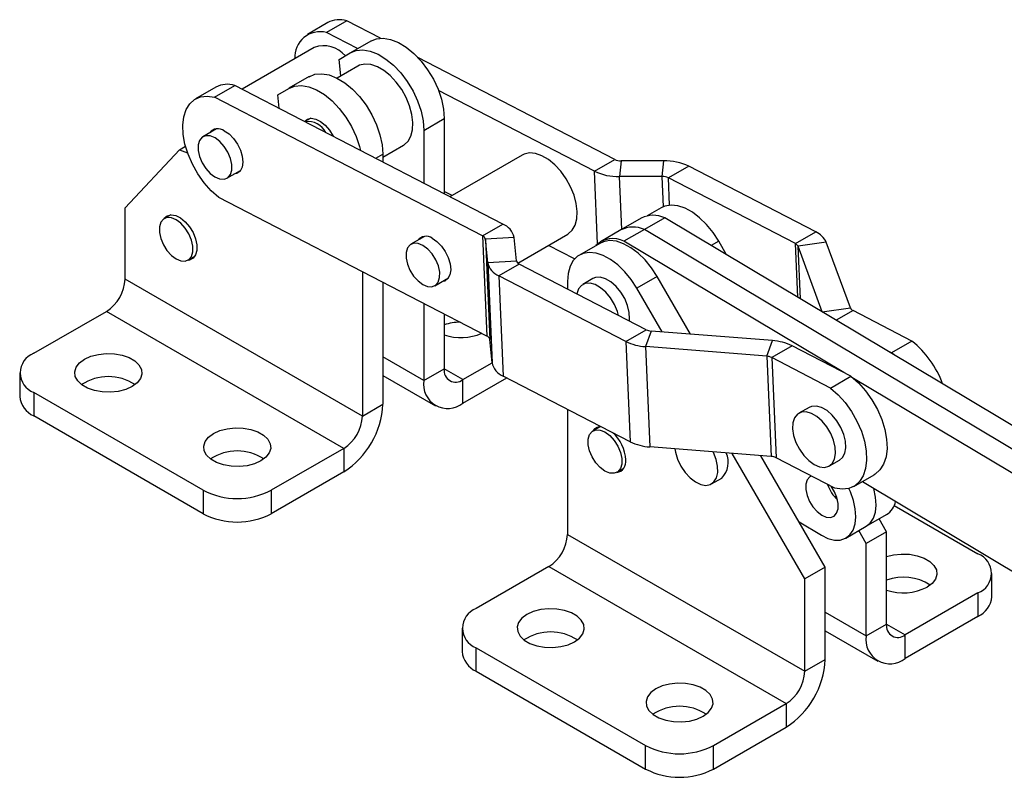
# Model space of a CAD drawing. Extents: x 43 to 342, y 12 to 285.
# Tile 1 of 38: x 45 to 148, y 21 to 100. Entities that reach past the tile are written whole.
import ezdxf

# ---------------------------------------------------------------- set-up
doc = ezdxf.new("R2010")
doc.units = 0
doc.layers.get('0').update_dxf_attribs({"linetype": 'CONTINUOUS'})

msp = doc.modelspace()

# ---------------------------------------------------------------- linework, layer by layer
at = {"color": 7, "linetype": 'CONTINUOUS'}
for p, q in [((76.995, 99.7933), (74.8736, 98.5687)), ((78.9765, 99.9875), (76.8552, 98.7628)), ((82.5004, 98.1637), (78.9765, 99.9875)), ((80.1097, 97.0784), (76.8552, 98.7628)), ((81.4813, 97.8702), (79.36, 96.6456)), ((75.5851, 97.2022), (68.065, 92.8609)), ((78.186, 95.9458), (79.3341, 96.6304)), ((78.376, 94.2445), (78.186, 95.9458)), ((106.927, 85.5216), (86.3938, 96.1486)), ((80.1311, 95.2577), (77.9662, 94.0079)), ((75.0723, 94.1703), (72.9509, 92.9457)), ((65.3277, 93.0579), (63.2064, 91.8333)), ((65.1879, 92.0275), (67.3092, 93.2521)), ((95.2597, 78.7862), (67.3092, 93.2521)), ((71.777, 92.2459), (72.9251, 92.9306)), ((104.8057, 84.2969), (88.5473, 92.7115)), ((93.1384, 77.5616), (65.1879, 92.0275)), ((71.9318, 90.8597), (71.777, 92.2459)), ((75.2329, 89.8176), (74.6242, 89.4662)), ((87.0249, 88.5541), (89.1462, 89.7787)), ((89.1462, 89.7787), (89.1462, 81.9503)), ((65.4061, 88.7135), (63.9884, 87.8951)), ((87.0249, 88.5541), (87.0249, 83.0482)), ((55.8671, 80.4604), (61.5256, 86.5257)), ((61.5256, 86.5257), (62.1679, 86.8965)), ((61.5256, 86.5257), (62.3879, 86.1986)), ((82.7371, 85.7639), (84.8932, 87.0086)), ((82.7371, 86.0788), (82.7371, 85.2673)), ((97.2643, 85.982), (89.7442, 81.6408)), ((104.8057, 84.2969), (106.927, 85.5216)), ((107.578, 85.3819), (107.4097, 83.7381)), ((112.0315, 85.381), (107.578, 85.3819)), ((111.8632, 83.7373), (112.0315, 85.381)), ((66.4882, 83.5648), (67.9059, 84.3833)), ((114.6355, 84.8222), (112.5142, 83.5976)), ((127.8835, 77.9656), (114.6355, 84.8222)), ((111.8632, 83.7373), (107.4097, 83.7381)), ((125.7622, 76.741), (112.5142, 83.5976)), ((89.9551, 81.7625), (89.1462, 82.1812)), ((93.595, 67.1049), (65.6445, 81.5708)), ((55.8671, 73.048), (55.8671, 80.4604)), ((111.7618, 80.4733), (110.303, 79.6312)), ((60.6311, 79.7524), (59.943, 79.3551)), ((109.6916, 79.3937), (107.5703, 78.169)), ((112.1292, 79.4354), (110.0079, 78.2108)), ((156.4021, 52.9848), (112.1292, 79.4354)), ((93.1384, 77.5616), (95.2597, 78.7862)), ((107.5703, 78.169), (105.449, 76.9444)), ((110.0079, 78.2108), (107.8866, 76.9862)), ((154.9619, 51.3533), (110.0079, 78.2108)), ((87.0853, 77.4934), (85.6675, 76.6749)), ((93.1384, 77.5616), (93.595, 67.1049)), ((96.4226, 77.3954), (93.4291, 77.2139)), ((93.6736, 74.7833), (93.4291, 77.2139)), ((93.4291, 77.2139), (93.8858, 66.7572)), ((96.6671, 74.9648), (96.4226, 77.3954)), ((96.8061, 74.7193), (102.0264, 77.7329)), ((118.5897, 75.5756), (117.7607, 77.011)), ((125.7622, 76.741), (127.8835, 77.9656)), ((102.7362, 75.1476), (100.0006, 76.5634)), ((105.3528, 76.7735), (103.2314, 75.5489)), ((130.8173, 63.2864), (107.8866, 76.9862)), ((128.9753, 76.8805), (126.0352, 76.4697)), ((128.5566, 69.6215), (126.0352, 76.4697)), ((131.4967, 70.0323), (128.9753, 76.8805)), ((62.4428, 75.0249), (63.1309, 75.4221)), ((93.6736, 74.7833), (96.6671, 74.9648)), ((93.6736, 74.7833), (94.1302, 64.3266)), ((96.9578, 74.6171), (94.8365, 73.3925)), ((110.2059, 67.7605), (96.9578, 74.6171)), ((80.6158, 58.7608), (55.8671, 73.048)), ((80.6158, 73.8223), (80.6158, 58.7608)), ((88.1673, 72.3447), (89.5851, 73.1631)), ((108.0846, 66.5359), (94.8365, 73.3925)), ((94.8365, 73.3925), (95.2931, 62.9358)), ((104.6438, 73.1023), (103.5832, 72.49)), ((111.3516, 73.3112), (109.2303, 72.0865)), ((114.8231, 67.3008), (111.3516, 73.3112)), ((82.7371, 72.7244), (82.7371, 59.9855)), ((101.9885, 72.8018), (101.9885, 72.0134)), ((111.8587, 67.5358), (109.2303, 72.0865)), ((87.0249, 70.5053), (87.0249, 62.4607)), ((128.5566, 69.6215), (131.4967, 70.0323)), ((46.3437, 65.3048), (53.9225, 69.6799)), ((78.6713, 55.3928), (53.9225, 69.6799)), ((89.1462, 69.4074), (89.1462, 63.6853)), ((137.9113, 66.5823), (131.7697, 69.761)), ((108.0846, 66.5359), (110.2059, 67.7605)), ((94.1302, 64.3266), (93.8858, 66.7572)), ((110.7163, 67.6264), (110.1264, 65.9992)), ((123.3639, 66.6238), (110.7163, 67.6264)), ((108.0846, 66.5359), (108.5412, 56.0792)), ((110.1264, 65.9992), (110.583, 55.5425)), ((122.7739, 64.9967), (110.1264, 65.9992)), ((122.7739, 64.9967), (123.3639, 66.6238)), ((125.4057, 66.0871), (123.2844, 64.8625)), ((131.5474, 62.9085), (125.4057, 66.0871)), ((135.79, 65.3577), (135.0599, 65.7356)), ((137.9113, 66.5823), (135.79, 65.3577)), ((122.7739, 64.9967), (123.2305, 54.54)), ((123.2844, 64.8625), (123.741, 54.4058)), ((129.4261, 61.6839), (123.2844, 64.8625)), ((136.0622, 65.1368), (135.79, 65.3577)), ((87.0249, 62.4607), (89.1462, 63.6853)), ((91.0907, 62.5624), (94.1311, 64.3176)), ((44.8792, 63.2637), (44.8792, 60.8141)), ((82.7371, 62.991), (88.216, 59.8281)), ((91.0907, 60.1128), (95.6557, 62.7481)), ((108.5412, 56.0792), (95.2931, 62.9358)), ((129.4261, 61.6839), (131.5474, 62.9085)), ((152.7945, 50.1562), (131.8196, 62.6876)), ((91.0907, 60.1128), (91.0907, 62.5624)), ((64.0213, 51.0176), (46.3437, 61.2227)), ((46.3437, 61.2227), (46.3437, 58.7731)), ((80.6158, 58.7608), (82.7371, 59.9855)), ((127.1843, 59.6621), (126.1236, 59.0498)), ((64.0213, 48.568), (46.3437, 58.7731)), ((101.9885, 59.4705), (101.9885, 46.4226)), ((105.3384, 57.6178), (104.6503, 57.2206)), ((123.2305, 54.54), (110.583, 55.5425)), ((78.6713, 55.3928), (71.0924, 51.0176)), ((78.6713, 55.3928), (78.6713, 52.9432)), ((126.7373, 41.7756), (119.1793, 54.8611)), ((128.8586, 43.0002), (122.1437, 54.6261)), ((129.8827, 51.2272), (123.741, 54.4058)), ((129.2984, 53.5504), (130.359, 54.1627)), ((78.6713, 52.9432), (71.0924, 48.568)), ((107.1501, 52.8904), (107.8382, 53.2876)), ((131.8642, 51.4214), (133.9855, 52.646)), ((117.0109, 51.6814), (118.0716, 52.2937)), ((132.742, 51.9281), (151.5117, 40.7143)), ((64.0213, 51.0176), (64.0213, 48.568)), ((71.0924, 51.0176), (71.0924, 48.568)), ((136.0631, 49.4328), (144.7911, 44.3943)), ((133.1472, 47.2619), (135.2685, 48.4865)), ((126.1376, 47.7112), (128.4644, 46.3211)), ((131.0259, 46.0373), (133.1472, 47.2619)), ((135.2677, 46.7), (134.4941, 48.0394)), ((101.9885, 46.4226), (126.7373, 32.1355)), ((133.1463, 45.4754), (132.3727, 46.8148)), ((135.2677, 46.7), (133.1463, 45.4754)), ((135.2677, 37.06), (135.2677, 46.7)), ((133.1463, 35.8353), (133.1463, 45.4754)), ((100.044, 43.0546), (92.4652, 38.6794)), ((100.044, 43.0546), (124.7927, 28.7674)), ((128.8586, 43.0002), (126.7373, 41.7756)), ((128.8586, 33.3601), (128.8586, 43.0002)), ((146.2555, 39.9036), (146.2555, 42.3532)), ((126.7373, 32.1355), (126.7373, 41.7756)), ((144.7911, 40.3122), (137.2122, 35.937)), ((144.7911, 40.3122), (144.7911, 37.8626)), ((133.1463, 35.8353), (135.2677, 37.06)), ((144.7911, 37.8626), (137.2122, 33.4874)), ((91.0007, 36.6384), (91.0007, 34.1888)), ((128.8586, 36.3656), (134.3374, 33.2027)), ((137.2122, 33.4874), (137.2122, 35.937)), ((92.4652, 34.5974), (110.1428, 24.3923)), ((92.4652, 32.1477), (92.4652, 34.5974)), ((126.7373, 32.1355), (128.8586, 33.3601)), ((92.4652, 32.1477), (110.1428, 21.9426)), ((117.2139, 24.3923), (124.7927, 28.7674)), ((124.7927, 28.7674), (124.7927, 26.3178)), ((117.2139, 21.9426), (124.7927, 26.3178)), ((110.1428, 21.9426), (110.1428, 24.3923)), ((117.2139, 21.9426), (117.2139, 24.3923))]:
    msp.add_line(p, q, dxfattribs=at)
at = {"color": 8, "linetype": 'CONTINUOUS'}
for p, q in [((81.9959, 85.6509), (82.7371, 86.0788)), ((105.1364, 76.7243), (104.8057, 84.2969)), ((107.6509, 78.2155), (107.4097, 83.7381)), ((112.0005, 80.5908), (111.8632, 83.7373)), ((112.6387, 80.7444), (112.5142, 83.5976)), ((117.7607, 77.011), (116.9604, 76.549)), ((126.0066, 71.1445), (125.7622, 76.741)), ((126.2747, 70.9843), (126.0352, 76.4697)), ((128.5566, 69.621), (128.5566, 69.6215)), ((131.7697, 69.761), (130.0164, 68.7488)), ((87.0249, 62.4607), (82.7371, 64.936)), ((91.0907, 62.5624), (89.1462, 63.685)), ((128.8586, 38.3106), (133.1463, 35.8353)), ((135.2677, 37.0596), (137.2122, 35.937))]:
    msp.add_line(p, q, dxfattribs=at)
at = {"color": 7, "linetype": 'CONTINUOUS', "flags": 128}
for points in [[(81.4555, 97.8551), (82.0778, 98.1043), (82.7853, 98.1643), (83.5544, 98.0333), (84.3598, 97.7155), (85.1751, 97.2215), (85.9732, 96.5674), (86.7279, 95.7749), (87.4142, 94.8701), (88.0095, 93.8828), (88.4943, 92.8457), (88.8524, 91.793), (89.0721, 90.7593), (89.1462, 89.7787)], [(79.3341, 96.6304), (79.9565, 96.8796), (80.6639, 96.9397), (81.4331, 96.8087), (82.2385, 96.4909), (83.0538, 95.9968), (83.8519, 95.3428), (84.6065, 94.5502), (85.2929, 93.6455), (85.8882, 92.6582), (86.373, 91.6211), (86.7311, 90.5684), (86.9508, 89.5346), (87.0249, 88.5541)], [(84.8932, 87.0086), (84.953, 87.0449), (85.3701, 87.4263), (85.6702, 87.9595), (85.8409, 88.6227), (85.8755, 89.3886), (85.7723, 90.2259), (85.5356, 91.1004), (85.1752, 91.9762), (84.7057, 92.8175), (84.1465, 93.5899), (83.5203, 94.2616), (82.8529, 94.8053), (82.1715, 95.1987), (81.504, 95.4256), (80.8779, 95.4768), (80.3186, 95.3501), (80.1311, 95.2577)], [(75.0464, 94.1552), (75.6688, 94.4044), (76.3762, 94.4645), (77.1453, 94.3335), (77.9508, 94.0157), (78.766, 93.5216), (79.5641, 92.8675), (80.3188, 92.075), (81.0051, 91.1702), (81.6005, 90.183), (82.0852, 89.1459), (82.4434, 88.0931), (82.6631, 87.0594), (82.7371, 86.0788)], [(72.9251, 92.9306), (73.5475, 93.1798), (74.2549, 93.2399), (75.024, 93.1089), (75.8295, 92.7911), (76.6447, 92.297), (77.4428, 91.6429), (78.1975, 90.8504), (78.8838, 89.9456), (79.4792, 88.9584), (79.9639, 87.9213), (80.322, 86.8685), (80.4239, 86.4645)], [(65.6445, 81.5708), (64.8578, 82.2662), (64.1212, 83.0914), (63.4585, 84.0197), (62.891, 85.0211), (62.4372, 86.0634), (62.1116, 87.1128), (61.9247, 88.1356), (61.8827, 89.0985), (61.9868, 89.9706), (62.2337, 90.7238), (62.6154, 91.3336), (63.1196, 91.7804), (63.73, 92.0498), (64.427, 92.133), (65.1879, 92.0275)], [(74.5806, 89.4888), (74.8708, 89.7223), (75.2799, 89.8196), (75.7516, 89.7409), (76.2511, 89.492), (76.7413, 89.0913), (77.1859, 88.5687), (77.5518, 87.9628), (77.5598, 87.9469)], [(66.2039, 88.5173), (66.7028, 88.1802), (67.1717, 87.7069), (67.5759, 87.1324), (67.8854, 86.4992), (68.0772, 85.8544), (68.1371, 85.2458), (68.0607, 84.7185), (67.8537, 84.3117), (67.5313, 84.0554), (67.1917, 83.971)], [(65.2273, 83.695), (65.7258, 83.4863), (66.1848, 83.4595), (66.5671, 83.6165), (66.8417, 83.9448), (66.9864, 84.4178), (66.9895, 84.997), (66.8508, 85.6356), (66.5814, 86.2818), (66.2031, 86.8834), (65.7468, 87.3915), (65.2492, 87.765), (64.7507, 87.9736), (64.2917, 88.0005), (63.9094, 87.8434), (63.6348, 87.5151), (63.4901, 87.0422), (63.487, 86.4629), (63.6257, 85.8243), (63.8951, 85.1781), (64.2734, 84.5765), (64.7297, 84.0685), (65.2273, 83.695)], [(102.0264, 77.7329), (102.0718, 77.7601), (102.4922, 78.1367), (102.7961, 78.6655), (102.9709, 79.3251), (103.0096, 80.0883), (102.9106, 80.9239), (102.6779, 81.7978), (102.3211, 82.6741), (101.8547, 83.517), (101.2978, 84.2919), (100.6733, 84.9672), (100.0068, 85.5152), (99.3254, 85.9134), (98.6571, 86.1455), (98.0293, 86.2022), (97.4676, 86.0809), (97.2643, 85.982)], [(117.7607, 77.011), (117.1707, 77.919), (116.5018, 78.7405), (115.776, 79.4486), (115.0169, 80.02), (114.2494, 80.4361), (113.4987, 80.6833), (112.7894, 80.7533), (112.1447, 80.644), (111.7618, 80.4733)], [(61.1929, 75.1486), (61.6909, 74.9438), (62.1486, 74.921), (62.5289, 75.082), (62.8009, 75.4137), (62.9427, 75.8894), (62.9427, 76.4704), (62.8009, 77.1097), (62.5289, 77.7556), (62.1486, 78.3556), (61.6909, 78.8612), (61.1929, 79.2314), (60.6949, 79.4362), (60.2372, 79.459), (59.8569, 79.2981), (59.5849, 78.9663), (59.4431, 78.4906), (59.4431, 77.9096), (59.5849, 77.2703), (59.8569, 76.6245), (60.2372, 76.0244), (60.6949, 75.5188), (61.1929, 75.1486)], [(59.9162, 79.339), (59.9531, 79.391), (60.2691, 79.6571), (60.6781, 79.7544), (61.1499, 79.6756), (61.6494, 79.4267), (62.1396, 79.0261), (62.5841, 78.5035), (62.95, 77.8976), (63.2102, 77.2534), (63.3453, 76.6187), (63.3453, 76.0406), (63.2102, 75.5618), (62.95, 75.218), (62.5841, 75.0346), (62.4154, 75.0097)], [(87.8831, 77.2971), (88.382, 76.9601), (88.8509, 76.4867), (89.2551, 75.9122), (89.5646, 75.2791), (89.7564, 74.6343), (89.8163, 74.0257), (89.7399, 73.4984), (89.5329, 73.0915), (89.2105, 72.8353), (88.8709, 72.7508)], [(111.3516, 73.3112), (110.7616, 74.2192), (110.0928, 75.0407), (109.3669, 75.7487), (108.6078, 76.3202), (107.8403, 76.7363), (107.0897, 76.9834), (106.3803, 77.0534), (105.7356, 76.9441), (105.3528, 76.7735)], [(86.9065, 72.4748), (87.405, 72.2662), (87.864, 72.2393), (88.2463, 72.3964), (88.5209, 72.7247), (88.6656, 73.1976), (88.6687, 73.7768), (88.53, 74.4154), (88.2606, 75.0617), (87.8823, 75.6632), (87.426, 76.1713), (86.9284, 76.5448), (86.4299, 76.7534), (85.9709, 76.7803), (85.5886, 76.6232), (85.314, 76.2949), (85.1693, 75.822), (85.1662, 75.2428), (85.3049, 74.6042), (85.5743, 73.9579), (85.9525, 73.3564), (86.4089, 72.8483), (86.9065, 72.4748)], [(109.2303, 72.0865), (108.6403, 72.9946), (107.9715, 73.8161), (107.2456, 74.5241), (106.4865, 75.0956), (105.719, 75.5117), (104.9683, 75.7588), (104.259, 75.8288), (103.6143, 75.7195), (103.0553, 75.4345), (102.6003, 74.9829), (102.2642, 74.3798), (102.058, 73.6447), (101.9885, 72.8018)], [(108.449, 68.6698), (108.4718, 68.8963), (108.4365, 69.5653), (108.2626, 70.2837), (107.961, 71.0065), (107.5508, 71.6882), (107.0577, 72.2859), (106.5126, 72.7622), (105.9498, 73.0871), (105.4047, 73.2401), (104.9116, 73.2118), (104.6438, 73.1023)], [(107.3184, 69.255), (107.2019, 69.6714), (106.9004, 70.3942), (106.4901, 71.0759), (105.997, 71.6736), (105.4519, 72.1499), (104.8891, 72.4748), (104.3441, 72.6278), (103.8509, 72.5995), (103.4407, 72.3914), (103.1391, 72.0168), (102.9667, 71.5072)], [(51.647, 64.6925), (52.3112, 64.9929), (53.0806, 65.1928), (53.9105, 65.2806), (54.7527, 65.2512), (55.5583, 65.1062), (56.2804, 64.8543), (56.877, 64.5098), (57.3135, 64.093), (57.5645, 63.628), (57.6155, 63.1417), (57.4634, 62.6626), (57.1171, 62.2185), (56.5967, 61.835), (55.9325, 61.5346), (55.1631, 61.3347), (54.3332, 61.2469), (53.491, 61.2763), (52.6854, 61.4212), (51.9633, 61.6732), (51.3667, 62.0177), (50.9302, 62.4345), (50.6792, 62.8995), (50.6282, 63.3857), (50.7803, 63.8649), (51.1266, 64.309), (51.647, 64.6925)], [(131.5474, 62.9085), (132.3341, 62.2131), (133.0707, 61.3879), (133.7334, 60.4596), (134.3009, 59.4581), (134.7547, 58.4159), (135.0803, 57.3664), (135.2672, 56.3437), (135.3092, 55.3807), (135.2051, 54.5086), (134.9582, 53.7555), (134.5765, 53.1457), (134.0723, 52.6989), (133.9855, 52.646)], [(129.4261, 61.6839), (130.2128, 60.9885), (130.9494, 60.1633), (131.6121, 59.235), (132.1795, 58.2335), (132.6334, 57.1912), (132.959, 56.1418), (133.1459, 55.1191), (133.1879, 54.1561), (133.0838, 53.284), (132.8369, 52.5309), (132.4552, 51.9211), (131.951, 51.4743), (131.3405, 51.2049), (130.6436, 51.1216), (129.8827, 51.2272)], [(130.359, 54.1627), (130.6672, 54.429), (130.9068, 54.8786), (131.0123, 55.4561), (130.977, 56.1251), (130.8031, 56.8435), (130.5015, 57.5663), (130.0913, 58.248), (129.5981, 58.8457), (129.053, 59.322), (128.4903, 59.6469), (127.9452, 59.8), (127.452, 59.7716), (127.1843, 59.6621)], [(127.711, 53.7076), (128.2693, 53.4667), (128.7926, 53.4039), (129.2478, 53.523), (129.6066, 53.8166), (129.8462, 54.2663), (129.9516, 54.8438), (129.9163, 55.5128), (129.7424, 56.2312), (129.4408, 56.954), (129.0306, 57.6357), (128.5375, 58.2334), (127.9924, 58.7097), (127.4296, 59.0346), (126.8845, 59.1876), (126.3914, 59.1593), (125.9811, 58.9512), (125.6796, 58.5766), (125.5057, 58.059), (125.4704, 57.4308), (125.5758, 56.7316), (125.8154, 56.0052), (126.1741, 55.2974), (126.6294, 54.6526), (127.1527, 54.1113), (127.711, 53.7076)], [(65.082, 56.9366), (65.7462, 57.237), (66.5156, 57.4369), (67.3455, 57.5247), (68.1878, 57.4953), (68.9933, 57.3504), (69.7154, 57.0984), (70.312, 56.754), (70.7485, 56.3371), (70.9995, 55.8721), (71.0505, 55.3859), (70.8984, 54.9068), (70.5521, 54.4626), (70.0317, 54.0792), (69.3676, 53.7788), (68.5981, 53.5788), (67.7682, 53.491), (66.926, 53.5205), (66.1204, 53.6654), (65.3984, 53.9174), (64.8017, 54.2618), (64.3652, 54.6786), (64.1142, 55.1437), (64.0633, 55.6299), (64.2153, 56.109), (64.5616, 56.5532), (65.082, 56.9366)], [(105.9002, 57.0968), (106.3982, 56.7266), (106.8559, 56.221), (107.2362, 55.621), (107.5082, 54.9752), (107.65, 54.3359), (107.65, 53.7548), (107.5082, 53.2792), (107.2362, 52.9474), (106.8559, 52.7865), (106.3982, 52.8093), (105.9002, 53.0141), (105.4021, 53.3843), (104.9445, 53.8899), (104.5642, 54.4899), (104.2922, 55.1358), (104.1504, 55.7751), (104.1504, 56.3561), (104.2922, 56.8318), (104.5642, 57.1635), (104.9445, 57.3245), (105.4021, 57.3017), (105.9002, 57.0968)], [(113.2026, 55.3349), (113.2604, 54.9861), (113.4778, 54.2612), (113.8174, 53.547), (114.2579, 52.8883), (114.7717, 52.3265), (115.3265, 51.897), (115.8873, 51.6268), (116.4191, 51.5327), (116.8882, 51.6207), (117.2654, 51.8854), (117.5268, 52.3099), (117.656, 52.8678), (117.645, 53.5239), (117.4944, 54.237), (117.2137, 54.9623), (117.1863, 55.0191)], [(127.4302, 52.4965), (127.2631, 52.4056), (126.9949, 52.0965), (126.8508, 51.6474), (126.8424, 51.0945), (126.9703, 50.4828), (127.2243, 49.8617), (127.5838, 49.2816), (128.0196, 48.7895), (128.4965, 48.4252)], [(128.4965, 48.4252), (128.9757, 48.2183), (129.4185, 48.1855), (129.7891, 48.3295), (130.0573, 48.6385), (130.2014, 49.0877), (130.2098, 49.6405), (130.0819, 50.2523), (129.8278, 50.8733), (129.4825, 51.4343)], [(128.4644, 46.3211), (129.1552, 45.9868), (129.8219, 45.8209), (130.4387, 45.8297), (130.9821, 46.0129), (131.4311, 46.3634), (131.7684, 46.8678), (131.9811, 47.5067), (132.0611, 48.2556), (132.0052, 49.0856), (131.8156, 49.9648), (131.4996, 50.8596), (131.3443, 51.2059)], [(133.1472, 47.2619), (133.5524, 47.588), (133.8897, 48.0924), (134.1024, 48.7313), (134.1824, 49.4802), (134.1265, 50.3102), (133.9369, 51.1895), (133.9283, 51.2194)], [(133.1472, 47.2619), (133.5524, 47.588), (133.8897, 48.0924), (134.1024, 48.7313), (134.1824, 49.4802), (134.1265, 50.3102), (133.9369, 51.1895), (133.9283, 51.2194)], [(135.2677, 44.1046), (135.9716, 44.2823), (136.8016, 44.3701), (137.6438, 44.3406), (138.4493, 44.1957), (139.1714, 43.9437), (139.768, 43.5993), (140.2045, 43.1825), (140.4556, 42.7174), (140.5065, 42.2312), (140.3544, 41.7521), (140.0081, 41.308), (139.4878, 40.9245)], [(102.7182, 35.2097), (103.2386, 35.5931), (103.5849, 36.0373), (103.7369, 36.5164), (103.686, 37.0026), (103.435, 37.4676), (102.9985, 37.8845), (102.4018, 38.2289), (101.6798, 38.4809), (100.8742, 38.6258), (100.032, 38.6552), (99.2021, 38.5674), (98.4326, 38.3675), (97.7685, 38.0671), (97.2481, 37.6837), (96.9018, 37.2395), (96.7497, 36.7604), (96.8007, 36.2742), (97.0517, 35.8091), (97.4882, 35.3923), (98.0848, 35.0479), (98.8069, 34.7959), (99.6124, 34.651), (100.4547, 34.6216), (101.2846, 34.7094), (102.054, 34.9093), (102.7182, 35.2097)], [(116.1532, 27.4538), (116.6736, 27.8372), (117.0199, 28.2814), (117.172, 28.7605), (117.121, 29.2467), (116.87, 29.7117), (116.4335, 30.1286), (115.8369, 30.473), (115.1148, 30.725), (114.3093, 30.8699), (113.467, 30.8993), (112.6371, 30.8115), (111.8677, 30.6116), (111.2035, 30.3112), (110.6831, 29.9278), (110.3368, 29.4836), (110.1847, 29.0045), (110.2357, 28.5183), (110.4867, 28.0533), (110.9232, 27.6364), (111.5198, 27.292), (112.2419, 27.04), (113.0475, 26.8951), (113.8897, 26.8657), (114.7196, 26.9535), (115.489, 27.1534), (116.1532, 27.4538)]]:
    msp.add_lwpolyline(points, dxfattribs=at)
at = {"color": 7, "linetype": 'CONTINUOUS'}
for centre, radius, start, end in [((78.2203, 97.4971), 2.6027, 73.108776, 118.085355), ((76.2064, 96.1925), 2.6509, 75.833945, 183.444218), ((76.5925, 94.458), 2.9232, 39.895422, 110.158459), ((66.553, 90.7617), 2.6027, 73.10858, 118.085529), ((74.9189, 87.344), 2.1389, 27.506863, 97.765123), ((65.5582, 87.6374), 1.0914, 53.724903, 142.537088), ((107.5478, 86.8278), 1.4463, 244.580049, 271.196189), ((112.1522, 79.5971), 5.7852, 64.580188, 91.196092), ((107.2889, 89.522), 5.7851, 244.580103, 271.196163), ((111.8933, 82.2913), 1.4463, 64.580227, 91.196091), ((110.953, 76.927), 2.7705, 64.878205, 117.084423), ((94.5471, 77.0088), 1.915, 11.649124, 68.15252), ((108.8317, 75.7024), 2.7705, 64.878205, 117.084423), ((87.2374, 76.4173), 1.0914, 53.724414, 142.537408), ((92.9603, 77.1172), 0.4787, 11.64906, 68.152609), ((106.7267, 74.7091), 2.5554, 63.006374, 134.436468), ((127.0097, 75.9946), 2.156, 24.259786, 66.090137), ((125.5438, 76.2483), 0.539, 24.259547, 66.090311), ((97.136, 75.0615), 0.4787, 191.6492, 248.152337), ((95.5491, 75.17), 1.915, 191.649203, 248.152386), ((51.6452, 73.2401), 4.2262, 302.605466, 357.394506), ((131.9881, 70.2537), 0.539, 204.259923, 246.090081), ((90.867, 62.9071), 5.6421, 90.630322, 107.758085), ((110.8, 68.9826), 1.3588, 244.074638, 266.472028), ((90.8842, 72.4964), 5.5485, 251.744816, 292.961508), ((93.4169, 66.6605), 0.4787, 11.649097, 68.152572), ((110.4609, 71.4243), 5.4354, 244.07473, 266.471916), ((123.0294, 61.1988), 5.4354, 64.074698, 86.471936), ((131.4262, 58.562), 10.3142, 20.199363, 51.041546), ((47.1183, 63.2637), 2.1831, 110.783341, 249.216733), ((122.6903, 63.6404), 1.3589, 64.074762, 86.471835), ((90.3316, 63.493), 1.2009, 170.786004, 309.203328), ((96.0057, 64.7132), 1.915, 191.649123, 248.152466), ((54.1218, 57.8193), 5.0551, 56.58771, 123.412274), ((89.5035, 62.0586), 2.5111, 170.785972, 309.203341), ((47.3815, 61.0637), 2.5147, 185.694924, 245.625311), ((73.9096, 60.3872), 8.8366, 302.605455, 357.394523), ((76.394, 58.953), 4.2262, 302.605466, 357.394506), ((105.4051, 56.6882), 0.9367, 78.584978, 146.555405), ((104.0082, 53.9805), 4.0666, 2.885528, 48.727322), ((110.9175, 60.9676), 5.4354, 244.074732, 266.471905), ((67.5569, 50.0635), 5.0551, 56.587681, 123.412335), ((116.4526, 53.931), 2.3027, 314.677862, 25.218419), ((123.1469, 53.1837), 1.3589, 64.074787, 86.471963), ((106.9524, 53.9956), 1.1332, 278.640893, 9.633678), ((132.8647, 52.8736), 3.949, 198.472439, 226.534871), ((67.5569, 57.8412), 7.6851, 242.609653, 297.390322), ((134.1458, 50.2536), 2.0936, 302.429981, 349.18772), ((67.5569, 55.3916), 7.6851, 242.609653, 297.390322), ((97.7667, 46.6147), 4.2262, 302.605466, 357.394506), ((144.0164, 42.3532), 2.1831, 290.783407, 69.216611), ((137.013, 36.9274), 5.0395, 56.47263, 110.262855), ((136.9956, 45.7604), 5.4403, 251.481047, 297.264074), ((143.7532, 40.1531), 2.5147, 294.374645, 354.305205), ((93.2398, 36.6384), 2.1831, 110.783407, 249.216611), ((136.4531, 36.8677), 1.2009, 170.786004, 309.203328), ((100.2433, 31.1842), 5.0632, 56.648781, 123.351212), ((135.625, 35.4333), 2.5111, 170.785972, 309.203341), ((93.503, 34.4383), 2.5147, 185.694806, 245.625357), ((120.0311, 33.7618), 8.8366, 302.605455, 357.394523), ((122.5154, 32.3276), 4.2262, 302.605466, 357.394506), ((113.6784, 23.4283), 5.0632, 56.648787, 123.351209), ((113.6784, 31.2158), 7.6851, 242.609657, 297.390337), ((113.6784, 28.7662), 7.6851, 242.609657, 297.390337)]:
    msp.add_arc(centre, radius, start, end, dxfattribs=at)

doc.saveas('drawing.dxf')
